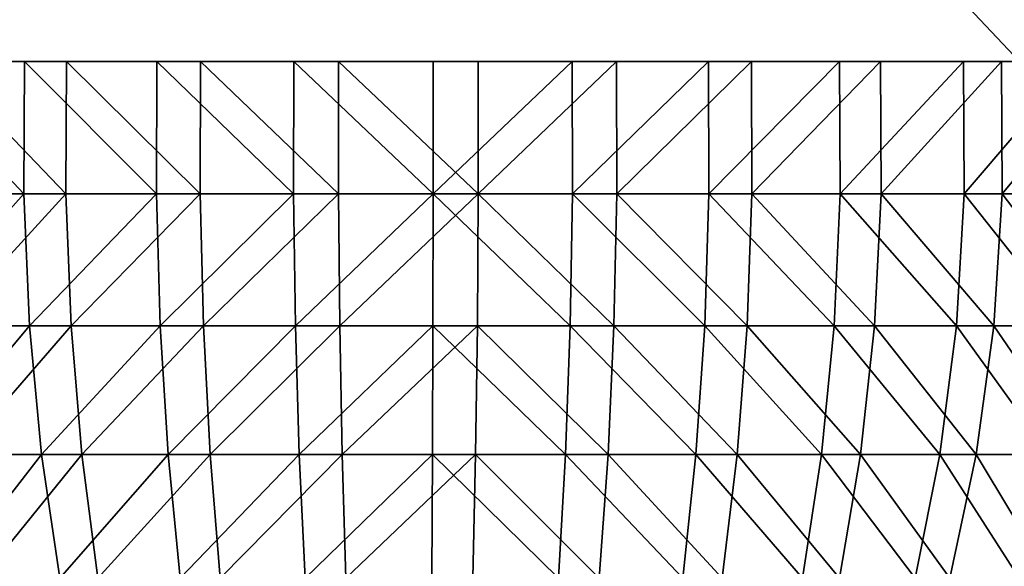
# Model space of a CAD drawing. Header units: millimetres. Extents: x -45 to 45, y -155 to 0.
# Tile 233 of 256: x -27.06 to -23.3, y -40.63 to -38.54. Entities that reach past the tile are written whole.
import ezdxf

# ---------------------------------------------------------------- set-up
doc = ezdxf.new("R2010")
doc.units = ezdxf.units.MM
doc.header["$LTSCALE"] = 25.4
doc.layers.get('0').update_dxf_attribs({"true_color": 0xff5454})

# ---------------------------------------------------------------- blocks, each defined once
blk = doc.blocks.new('MEKONG-4418.STL#1')
at = {"color": 250, "true_color": 0x262626}
mesh = blk.add_polyface(dxfattribs=at)
corners = [(24.1828, -28.7, -41.7027), (-16.7455, -33.7, -41), (-24.6737, -28.7, -41.7027), (16.2545, -33.7, -41), (-12.1076, -66.7, -36.3622), (11.6167, -66.7, -36.3622)]
mesh.append_faces([[corners[k] for k in face] for face in [(0, 1, 2), (4, 3, 5)]], dxfattribs={"vtx0": -1, "color": 250})
mesh.append_faces([[corners[k] for k in face] for face in [(1, 3, 4)]], dxfattribs={"vtx0": -1, "vtx1": -1, "color": 250})
mesh.append_faces([[corners[k] for k in face] for face in [(1, 0, 3)]], dxfattribs={"vtx0": -1, "vtx2": -1, "color": 250})
mesh = blk.add_polyface(dxfattribs=at)
corners = [(-16.7455, -33.7, 41), (24.1828, -28.7, 41.7027), (-24.6737, -28.7, 41.7027), (16.2545, -33.7, 41), (-12.1076, -66.7, 36.3622), (11.6167, -66.7, 36.3622)]
mesh.append_faces([[corners[k] for k in face] for face in [(0, 1, 2), (3, 4, 5)]], dxfattribs={"vtx0": -1, "color": 250})
mesh.append_faces([[corners[k] for k in face] for face in [(1, 0, 3)]], dxfattribs={"vtx0": -1, "vtx1": -1, "color": 250})
mesh.append_faces([[corners[k] for k in face] for face in [(3, 0, 4)]], dxfattribs={"vtx0": -1, "vtx2": -1, "color": 250})
mesh = blk.add_polyface(dxfattribs=at)
corners = [(-23.2455, -38.7, 4.1365), (-27.9711, -33.7, 4.0483), (-27.9711, -38.7, 4.0483), (-23.2455, -33.7, 4.1365)]
mesh.append_faces([[corners[k] for k in face] for face in [(0, 1, 2), (1, 0, 3)]], dxfattribs={"vtx0": -1, "color": 250})
mesh = blk.add_polyface(dxfattribs=at)
corners = [(-23.0928, -33.7, -4.0483), (-27.8184, -38.7, -4.1365), (-27.8184, -33.7, -4.1365), (-23.0928, -38.7, -4.0483)]
mesh.append_faces([[corners[k] for k in face] for face in [(0, 1, 2), (1, 0, 3)]], dxfattribs={"vtx0": -1, "color": 250})
mesh = blk.add_polyface(dxfattribs=at)
corners = [(-23.0928, -38.7, -4.0483), (-24.7841, -38.7, -3.9165), (-25.3128, -38.7, -3.9812), (-24.2688, -38.7, -3.7819), (-23.776, -38.7, -3.5797), (-23.3145, -38.7, -3.3138), (-22.8926, -38.7, -2.9886), (-22.5178, -38.7, -2.6102), (-22.1968, -38.7, -2.1851), (-20.8064, -38.7, 0.0882), (-21.9353, -38.7, -1.7211), (-21.738, -38.7, -1.2264), (-21.6084, -38.7, -0.7097), (-21.5488, -38.7, -0.1804), (-21.5456, -38.7, 0.086), (-21.5603, -38.7, 0.3521), (-21.6427, -38.7, 0.8783), (-21.7944, -38.7, 1.3888), (-22.0129, -38.7, 1.8746), (-23.2455, -38.7, 4.1365), (-22.2941, -38.7, 2.3269), (-22.6332, -38.7, 2.7377), (-23.024, -38.7, 3.0997), (-23.4595, -38.7, 3.4063), (-23.932, -38.7, 3.6521), (-24.433, -38.7, 3.8328), (-24.9537, -38.7, 3.9451), (-25.4847, -38.7, 3.987), (-27.9711, -38.7, 4.0483), (-27.8184, -38.7, -4.1365), (-28.9179, -38.7, -2.1055), (-30.2575, -38.7, -0.0882), (-28.6071, -38.7, -2.538), (-28.2414, -38.7, -2.9252), (-27.8273, -38.7, -3.2603), (-27.3723, -38.7, -3.5371), (-26.8844, -38.7, -3.7509), (-26.3724, -38.7, -3.8976), (-25.8454, -38.7, -3.9749), (-29.1684, -38.7, -1.6354), (-29.3539, -38.7, -1.1361), (-29.4712, -38.7, -0.6166), (-29.5183, -38.7, -0.086), (-29.4941, -38.7, 0.4461), (-29.3993, -38.7, 0.9702), (-29.2355, -38.7, 1.477), (-29.0056, -38.7, 1.9575), (-28.7137, -38.7, 2.403), (-28.365, -38.7, 2.8057), (-27.9658, -38.7, 3.1582), (-27.5231, -38.7, 3.4545), (-27.0449, -38.7, 3.689), (-26.5397, -38.7, 3.8578), (-26.0165, -38.7, 3.9577)]
mesh.append_faces([[corners[k] for k in face] for face in [(1, 0, 3), (3, 0, 4), (4, 0, 5), (5, 0, 6), (6, 0, 7), (7, 0, 8), (8, 9, 10), (10, 9, 11), (11, 9, 12), (12, 9, 13), (13, 9, 14), (14, 9, 15), (15, 9, 16), (16, 9, 17), (17, 9, 18), (18, 19, 20), (20, 19, 21), (21, 19, 22), (22, 19, 23), (23, 19, 24), (24, 19, 25), (25, 19, 26), (26, 19, 27), (29, 30, 31), (30, 29, 32), (32, 29, 33), (33, 29, 34), (34, 29, 35), (35, 29, 36), (36, 29, 37), (37, 29, 38), (38, 0, 2), (31, 46, 28)]], dxfattribs={"vtx0": -1, "vtx1": -1, "color": 250})
mesh.append_faces([[corners[k] for k in face] for face in [(0, 1, 2), (8, 0, 9), (18, 9, 19), (27, 19, 28), (38, 29, 0), (31, 30, 39), (31, 39, 40), (31, 40, 41), (31, 41, 42), (31, 42, 43), (31, 43, 44), (31, 44, 45), (31, 45, 46), (28, 46, 47), (28, 47, 48), (28, 48, 49), (28, 49, 50), (28, 50, 51), (28, 51, 52), (28, 52, 53), (28, 53, 27)]], dxfattribs={"vtx0": -1, "vtx2": -1, "color": 250})
mesh = blk.add_polyface(dxfattribs=at)
corners = [(-27.0472, -39.206, 3.6947), (-27.5231, -38.7, 3.4545), (-27.5262, -39.206, 3.4598), (-27.0449, -38.7, 3.689)]
mesh.append_faces([[corners[k] for k in face] for face in [(0, 1, 2), (1, 0, 3)]], dxfattribs={"vtx0": -1, "color": 250})
mesh = blk.add_polyface(dxfattribs=at)
corners = [(-27.3723, -38.7, -3.5371), (-26.8865, -39.206, -3.7566), (-27.3751, -39.206, -3.5426), (-26.8844, -38.7, -3.7509)]
mesh.append_faces([[corners[k] for k in face] for face in [(0, 1, 2), (1, 0, 3)]], dxfattribs={"vtx0": -1, "color": 250})
mesh = blk.add_polyface(dxfattribs=at)
corners = [(-26.5413, -39.206, 3.8637), (-27.0449, -38.7, 3.689), (-27.0472, -39.206, 3.6947), (-26.5397, -38.7, 3.8578)]
mesh.append_faces([[corners[k] for k in face] for face in [(0, 1, 2), (1, 0, 3)]], dxfattribs={"vtx0": -1, "color": 250})
mesh = blk.add_polyface(dxfattribs=at)
corners = [(-26.8844, -38.7, -3.7509), (-26.3737, -39.206, -3.9036), (-26.8865, -39.206, -3.7566), (-26.3724, -38.7, -3.8976)]
mesh.append_faces([[corners[k] for k in face] for face in [(0, 1, 2), (1, 0, 3)]], dxfattribs={"vtx0": -1, "color": 250})
mesh = blk.add_polyface(dxfattribs=at)
corners = [(-26.0173, -39.206, 3.9638), (-26.5397, -38.7, 3.8578), (-26.5413, -39.206, 3.8637), (-26.0165, -38.7, 3.9577)]
mesh.append_faces([[corners[k] for k in face] for face in [(0, 1, 2), (1, 0, 3)]], dxfattribs={"vtx0": -1, "color": 250})
mesh = blk.add_polyface(dxfattribs=at)
corners = [(-26.3724, -38.7, -3.8976), (-25.8459, -39.206, -3.981), (-26.3737, -39.206, -3.9036), (-25.8454, -38.7, -3.9749)]
mesh.append_faces([[corners[k] for k in face] for face in [(0, 1, 2), (1, 0, 3)]], dxfattribs={"vtx0": -1, "color": 250})
mesh = blk.add_polyface(dxfattribs=at)
corners = [(-25.4846, -39.206, 3.9931), (-26.0165, -38.7, 3.9577), (-26.0173, -39.206, 3.9638), (-25.4847, -38.7, 3.987)]
mesh.append_faces([[corners[k] for k in face] for face in [(0, 1, 2), (1, 0, 3)]], dxfattribs={"vtx0": -1, "color": 250})
mesh = blk.add_polyface(dxfattribs=at)
corners = [(-25.8454, -38.7, -3.9749), (-25.3125, -39.206, -3.9873), (-25.8459, -39.206, -3.981), (-25.3128, -38.7, -3.9812)]
mesh.append_faces([[corners[k] for k in face] for face in [(0, 1, 2), (1, 0, 3)]], dxfattribs={"vtx0": -1, "color": 250})
mesh = blk.add_polyface(dxfattribs=at)
corners = [(-25.4846, -39.206, 3.9931), (-24.9537, -38.7, 3.9451), (-25.4847, -38.7, 3.987), (-24.9528, -39.206, 3.9512)]
mesh.append_faces([[corners[k] for k in face] for face in [(0, 1, 2), (1, 0, 3)]], dxfattribs={"vtx0": -1, "color": 250})
mesh = blk.add_polyface(dxfattribs=at)
corners = [(-24.7841, -38.7, -3.9165), (-25.3125, -39.206, -3.9873), (-25.3128, -38.7, -3.9812), (-24.783, -39.206, -3.9225)]
mesh.append_faces([[corners[k] for k in face] for face in [(0, 1, 2), (1, 0, 3)]], dxfattribs={"vtx0": -1, "color": 250})
mesh = blk.add_polyface(dxfattribs=at)
corners = [(-24.9528, -39.206, 3.9512), (-24.433, -38.7, 3.8328), (-24.9537, -38.7, 3.9451), (-24.4313, -39.206, 3.8387)]
mesh.append_faces([[corners[k] for k in face] for face in [(0, 1, 2), (1, 0, 3)]], dxfattribs={"vtx0": -1, "color": 250})
mesh = blk.add_polyface(dxfattribs=at)
corners = [(-24.2688, -38.7, -3.7819), (-24.783, -39.206, -3.9225), (-24.7841, -38.7, -3.9165), (-24.2668, -39.206, -3.7877)]
mesh.append_faces([[corners[k] for k in face] for face in [(0, 1, 2), (1, 0, 3)]], dxfattribs={"vtx0": -1, "color": 250})
mesh = blk.add_polyface(dxfattribs=at)
corners = [(-24.4313, -39.206, 3.8387), (-23.932, -38.7, 3.6521), (-24.433, -38.7, 3.8328), (-23.9295, -39.206, 3.6578)]
mesh.append_faces([[corners[k] for k in face] for face in [(0, 1, 2), (1, 0, 3)]], dxfattribs={"vtx0": -1, "color": 250})
mesh = blk.add_polyface(dxfattribs=at)
corners = [(-23.776, -38.7, -3.5797), (-24.2668, -39.206, -3.7877), (-24.2688, -38.7, -3.7819), (-23.7733, -39.206, -3.5853)]
mesh.append_faces([[corners[k] for k in face] for face in [(0, 1, 2), (1, 0, 3)]], dxfattribs={"vtx0": -1, "color": 250})
mesh = blk.add_polyface(dxfattribs=at)
corners = [(-23.9295, -39.206, 3.6578), (-23.4595, -38.7, 3.4063), (-23.932, -38.7, 3.6521), (-23.4563, -39.206, 3.4115)]
mesh.append_faces([[corners[k] for k in face] for face in [(0, 1, 2), (1, 0, 3)]], dxfattribs={"vtx0": -1, "color": 250})
mesh = blk.add_polyface(dxfattribs=at)
corners = [(-23.3145, -38.7, -3.3138), (-23.7733, -39.206, -3.5853), (-23.776, -38.7, -3.5797), (-23.3111, -39.206, -3.3189)]
mesh.append_faces([[corners[k] for k in face] for face in [(0, 1, 2), (1, 0, 3)]], dxfattribs={"vtx0": -1, "color": 250})
mesh = blk.add_polyface(dxfattribs=at)
corners = [(-23.4563, -39.206, 3.4115), (-23.024, -38.7, 3.0997), (-23.4595, -38.7, 3.4063), (-23.0201, -39.206, 3.1044)]
mesh.append_faces([[corners[k] for k in face] for face in [(0, 1, 2), (1, 0, 3)]], dxfattribs={"vtx0": -1, "color": 250})
mesh = blk.add_polyface(dxfattribs=at)
corners = [(-22.8926, -38.7, -2.9886), (-23.3111, -39.206, -3.3189), (-23.3145, -38.7, -3.3138), (-22.8885, -39.206, -2.9932)]
mesh.append_faces([[corners[k] for k in face] for face in [(0, 1, 2), (1, 0, 3)]], dxfattribs={"vtx0": -1, "color": 250})
mesh = blk.add_polyface(dxfattribs=at)
corners = [(-27.4973, -39.7087, 3.4097), (-27.0472, -39.206, 3.6947), (-27.5262, -39.206, 3.4598), (-27.0253, -39.7087, 3.6412)]
mesh.append_faces([[corners[k] for k in face] for face in [(0, 1, 2), (1, 0, 3)]], dxfattribs={"vtx0": -1, "color": 250})
mesh = blk.add_polyface(dxfattribs=at)
corners = [(-26.8865, -39.206, -3.7566), (-27.3484, -39.7087, -3.4913), (-27.3751, -39.206, -3.5426), (-26.8669, -39.7087, -3.7022)]
mesh.append_faces([[corners[k] for k in face] for face in [(0, 1, 2), (1, 0, 3)]], dxfattribs={"vtx0": -1, "color": 250})
mesh = blk.add_polyface(dxfattribs=at)
corners = [(-27.0253, -39.7087, 3.6412), (-26.5413, -39.206, 3.8637), (-27.0472, -39.206, 3.6947), (-26.5266, -39.7087, 3.8078)]
mesh.append_faces([[corners[k] for k in face] for face in [(0, 1, 2), (1, 0, 3)]], dxfattribs={"vtx0": -1, "color": 250})
mesh = blk.add_polyface(dxfattribs=at)
corners = [(-26.3737, -39.206, -3.9036), (-26.8669, -39.7087, -3.7022), (-26.8865, -39.206, -3.7566), (-26.3615, -39.7087, -3.8471)]
mesh.append_faces([[corners[k] for k in face] for face in [(0, 1, 2), (1, 0, 3)]], dxfattribs={"vtx0": -1, "color": 250})
mesh = blk.add_polyface(dxfattribs=at)
corners = [(-26.5266, -39.7087, 3.8078), (-26.0173, -39.206, 3.9638), (-26.5413, -39.206, 3.8637), (-26.0102, -39.7087, 3.9064)]
mesh.append_faces([[corners[k] for k in face] for face in [(0, 1, 2), (1, 0, 3)]], dxfattribs={"vtx0": -1, "color": 250})
mesh = blk.add_polyface(dxfattribs=at)
corners = [(-25.8459, -39.206, -3.981), (-26.3615, -39.7087, -3.8471), (-26.3737, -39.206, -3.9036), (-25.8413, -39.7087, -3.9234)]
mesh.append_faces([[corners[k] for k in face] for face in [(0, 1, 2), (1, 0, 3)]], dxfattribs={"vtx0": -1, "color": 250})
mesh = blk.add_polyface(dxfattribs=at)
corners = [(-26.0102, -39.7087, 3.9064), (-25.4846, -39.206, 3.9931), (-26.0173, -39.206, 3.9638), (-25.4853, -39.7087, 3.9353)]
mesh.append_faces([[corners[k] for k in face] for face in [(0, 1, 2), (1, 0, 3)]], dxfattribs={"vtx0": -1, "color": 250})
mesh = blk.add_polyface(dxfattribs=at)
corners = [(-25.3125, -39.206, -3.9873), (-25.8413, -39.7087, -3.9234), (-25.8459, -39.206, -3.981), (-25.3156, -39.7087, -3.9296)]
mesh.append_faces([[corners[k] for k in face] for face in [(0, 1, 2), (1, 0, 3)]], dxfattribs={"vtx0": -1, "color": 250})
mesh = blk.add_polyface(dxfattribs=at)
corners = [(-24.9612, -39.7087, 3.8939), (-25.4846, -39.206, 3.9931), (-25.4853, -39.7087, 3.9353), (-24.9528, -39.206, 3.9512)]
mesh.append_faces([[corners[k] for k in face] for face in [(0, 1, 2), (1, 0, 3)]], dxfattribs={"vtx0": -1, "color": 250})
mesh = blk.add_polyface(dxfattribs=at)
corners = [(-25.3125, -39.206, -3.9873), (-24.7938, -39.7087, -3.8657), (-25.3156, -39.7087, -3.9296), (-24.783, -39.206, -3.9225)]
mesh.append_faces([[corners[k] for k in face] for face in [(0, 1, 2), (1, 0, 3)]], dxfattribs={"vtx0": -1, "color": 250})
mesh = blk.add_polyface(dxfattribs=at)
corners = [(-24.4473, -39.7087, 3.7831), (-24.9528, -39.206, 3.9512), (-24.9612, -39.7087, 3.8939), (-24.4313, -39.206, 3.8387)]
mesh.append_faces([[corners[k] for k in face] for face in [(0, 1, 2), (1, 0, 3)]], dxfattribs={"vtx0": -1, "color": 250})
mesh = blk.add_polyface(dxfattribs=at)
corners = [(-24.783, -39.206, -3.9225), (-24.2851, -39.7087, -3.7328), (-24.7938, -39.7087, -3.8657), (-24.2668, -39.206, -3.7877)]
mesh.append_faces([[corners[k] for k in face] for face in [(0, 1, 2), (1, 0, 3)]], dxfattribs={"vtx0": -1, "color": 250})
mesh = blk.add_polyface(dxfattribs=at)
corners = [(-23.9527, -39.7087, 3.6048), (-24.4313, -39.206, 3.8387), (-24.4473, -39.7087, 3.7831), (-23.9295, -39.206, 3.6578)]
mesh.append_faces([[corners[k] for k in face] for face in [(0, 1, 2), (1, 0, 3)]], dxfattribs={"vtx0": -1, "color": 250})
mesh = blk.add_polyface(dxfattribs=at)
corners = [(-24.2668, -39.206, -3.7877), (-23.7987, -39.7087, -3.5333), (-24.2851, -39.7087, -3.7328), (-23.7733, -39.206, -3.5853)]
mesh.append_faces([[corners[k] for k in face] for face in [(0, 1, 2), (1, 0, 3)]], dxfattribs={"vtx0": -1, "color": 250})
mesh = blk.add_polyface(dxfattribs=at)
corners = [(-23.4863, -39.7087, 3.3622), (-23.9295, -39.206, 3.6578), (-23.9527, -39.7087, 3.6048), (-23.4563, -39.206, 3.4115)]
mesh.append_faces([[corners[k] for k in face] for face in [(0, 1, 2), (1, 0, 3)]], dxfattribs={"vtx0": -1, "color": 250})
mesh = blk.add_polyface(dxfattribs=at)
corners = [(-23.7733, -39.206, -3.5853), (-23.3432, -39.7087, -3.2708), (-23.7987, -39.7087, -3.5333), (-23.3111, -39.206, -3.3189)]
mesh.append_faces([[corners[k] for k in face] for face in [(0, 1, 2), (1, 0, 3)]], dxfattribs={"vtx0": -1, "color": 250})
mesh = blk.add_polyface(dxfattribs=at)
corners = [(-23.0565, -39.7087, 3.0595), (-23.4563, -39.206, 3.4115), (-23.4863, -39.7087, 3.3622), (-23.0201, -39.206, 3.1044)]
mesh.append_faces([[corners[k] for k in face] for face in [(0, 1, 2), (1, 0, 3)]], dxfattribs={"vtx0": -1, "color": 250})
mesh = blk.add_polyface(dxfattribs=at)
corners = [(-23.3111, -39.206, -3.3189), (-22.9268, -39.7087, -2.9499), (-23.3432, -39.7087, -3.2708), (-22.8885, -39.206, -2.9932)]
mesh.append_faces([[corners[k] for k in face] for face in [(0, 1, 2), (1, 0, 3)]], dxfattribs={"vtx0": -1, "color": 250})
mesh = blk.add_polyface(dxfattribs=at)
corners = [(-27.437, -40.2001, 3.305), (-27.0253, -39.7087, 3.6412), (-27.4973, -39.7087, 3.4097), (-26.9794, -40.2001, 3.5294)]
mesh.append_faces([[corners[k] for k in face] for face in [(0, 1, 2), (1, 0, 3)]], dxfattribs={"vtx0": -1, "color": 250})
mesh = blk.add_polyface(dxfattribs=at)
corners = [(-26.8669, -39.7087, -3.7022), (-27.2927, -40.2001, -3.3841), (-27.3484, -39.7087, -3.4913), (-26.8259, -40.2001, -3.5886)]
mesh.append_faces([[corners[k] for k in face] for face in [(0, 1, 2), (1, 0, 3)]], dxfattribs={"vtx0": -1, "color": 250})
mesh = blk.add_polyface(dxfattribs=at)
corners = [(-26.9794, -40.2001, 3.5294), (-26.5266, -39.7087, 3.8078), (-27.0253, -39.7087, 3.6412), (-26.4961, -40.2001, 3.6909)]
mesh.append_faces([[corners[k] for k in face] for face in [(0, 1, 2), (1, 0, 3)]], dxfattribs={"vtx0": -1, "color": 250})
mesh = blk.add_polyface(dxfattribs=at)
corners = [(-26.3615, -39.7087, -3.8471), (-26.8259, -40.2001, -3.5886), (-26.8669, -39.7087, -3.7022), (-26.336, -40.2001, -3.729)]
mesh.append_faces([[corners[k] for k in face] for face in [(0, 1, 2), (1, 0, 3)]], dxfattribs={"vtx0": -1, "color": 250})
mesh = blk.add_polyface(dxfattribs=at)
corners = [(-26.4961, -40.2001, 3.6909), (-26.0102, -39.7087, 3.9064), (-26.5266, -39.7087, 3.8078), (-25.9956, -40.2001, 3.7864)]
mesh.append_faces([[corners[k] for k in face] for face in [(0, 1, 2), (1, 0, 3)]], dxfattribs={"vtx0": -1, "color": 250})
mesh = blk.add_polyface(dxfattribs=at)
corners = [(-25.8413, -39.7087, -3.9234), (-26.336, -40.2001, -3.729), (-26.3615, -39.7087, -3.8471), (-25.8318, -40.2001, -3.8029)]
mesh.append_faces([[corners[k] for k in face] for face in [(0, 1, 2), (1, 0, 3)]], dxfattribs={"vtx0": -1, "color": 250})
mesh = blk.add_polyface(dxfattribs=at)
corners = [(-25.9956, -40.2001, 3.7864), (-25.4853, -39.7087, 3.9353), (-26.0102, -39.7087, 3.9064), (-25.4867, -40.2001, 3.8144)]
mesh.append_faces([[corners[k] for k in face] for face in [(0, 1, 2), (1, 0, 3)]], dxfattribs={"vtx0": -1, "color": 250})
mesh = blk.add_polyface(dxfattribs=at)
corners = [(-25.3156, -39.7087, -3.9296), (-25.8318, -40.2001, -3.8029), (-25.8413, -39.7087, -3.9234), (-25.3223, -40.2001, -3.8089)]
mesh.append_faces([[corners[k] for k in face] for face in [(0, 1, 2), (1, 0, 3)]], dxfattribs={"vtx0": -1, "color": 250})
mesh = blk.add_polyface(dxfattribs=at)
corners = [(-24.9787, -40.2001, 3.7744), (-25.4853, -39.7087, 3.9353), (-25.4867, -40.2001, 3.8144), (-24.9612, -39.7087, 3.8939)]
mesh.append_faces([[corners[k] for k in face] for face in [(0, 1, 2), (1, 0, 3)]], dxfattribs={"vtx0": -1, "color": 250})
mesh = blk.add_polyface(dxfattribs=at)
corners = [(-25.3156, -39.7087, -3.9296), (-24.8165, -40.2001, -3.747), (-25.3223, -40.2001, -3.8089), (-24.7938, -39.7087, -3.8657)]
mesh.append_faces([[corners[k] for k in face] for face in [(0, 1, 2), (1, 0, 3)]], dxfattribs={"vtx0": -1, "color": 250})
mesh = blk.add_polyface(dxfattribs=at)
corners = [(-24.4806, -40.2001, 3.667), (-24.9612, -39.7087, 3.8939), (-24.9787, -40.2001, 3.7744), (-24.4473, -39.7087, 3.7831)]
mesh.append_faces([[corners[k] for k in face] for face in [(0, 1, 2), (1, 0, 3)]], dxfattribs={"vtx0": -1, "color": 250})
mesh = blk.add_polyface(dxfattribs=at)
corners = [(-24.7938, -39.7087, -3.8657), (-24.3234, -40.2001, -3.6182), (-24.8165, -40.2001, -3.747), (-24.2851, -39.7087, -3.7328)]
mesh.append_faces([[corners[k] for k in face] for face in [(0, 1, 2), (1, 0, 3)]], dxfattribs={"vtx0": -1, "color": 250})
mesh = blk.add_polyface(dxfattribs=at)
corners = [(-24.0012, -40.2001, 3.4941), (-24.4473, -39.7087, 3.7831), (-24.4806, -40.2001, 3.667), (-23.9527, -39.7087, 3.6048)]
mesh.append_faces([[corners[k] for k in face] for face in [(0, 1, 2), (1, 0, 3)]], dxfattribs={"vtx0": -1, "color": 250})
mesh = blk.add_polyface(dxfattribs=at)
corners = [(-24.2851, -39.7087, -3.7328), (-23.8519, -40.2001, -3.4249), (-24.3234, -40.2001, -3.6182), (-23.7987, -39.7087, -3.5333)]
mesh.append_faces([[corners[k] for k in face] for face in [(0, 1, 2), (1, 0, 3)]], dxfattribs={"vtx0": -1, "color": 250})
mesh = blk.add_polyface(dxfattribs=at)
corners = [(-23.5491, -40.2001, 3.2589), (-23.9527, -39.7087, 3.6048), (-24.0012, -40.2001, 3.4941), (-23.4863, -39.7087, 3.3622)]
mesh.append_faces([[corners[k] for k in face] for face in [(0, 1, 2), (1, 0, 3)]], dxfattribs={"vtx0": -1, "color": 250})
mesh = blk.add_polyface(dxfattribs=at)
corners = [(-23.7987, -39.7087, -3.5333), (-23.4104, -40.2001, -3.1704), (-23.8519, -40.2001, -3.4249), (-23.3432, -39.7087, -3.2708)]
mesh.append_faces([[corners[k] for k in face] for face in [(0, 1, 2), (1, 0, 3)]], dxfattribs={"vtx0": -1, "color": 250})
mesh = blk.add_polyface(dxfattribs=at)
corners = [(-23.1325, -40.2001, 2.9656), (-23.4863, -39.7087, 3.3622), (-23.5491, -40.2001, 3.2589), (-23.0565, -39.7087, 3.0595)]
mesh.append_faces([[corners[k] for k in face] for face in [(0, 1, 2), (1, 0, 3)]], dxfattribs={"vtx0": -1, "color": 250})
mesh = blk.add_polyface(dxfattribs=at)
corners = [(-23.3432, -39.7087, -3.2708), (-23.0068, -40.2001, -2.8593), (-23.4104, -40.2001, -3.1704), (-22.9268, -39.7087, -2.9499)]
mesh.append_faces([[corners[k] for k in face] for face in [(0, 1, 2), (1, 0, 3)]], dxfattribs={"vtx0": -1, "color": 250})
mesh = blk.add_polyface(dxfattribs=at)
corners = [(-27.3461, -40.6723, 3.1474), (-26.9794, -40.2001, 3.5294), (-27.437, -40.2001, 3.305), (-26.9104, -40.6723, 3.3611)]
mesh.append_faces([[corners[k] for k in face] for face in [(0, 1, 2), (1, 0, 3)]], dxfattribs={"vtx0": -1, "color": 250})
mesh = blk.add_polyface(dxfattribs=at)
corners = [(-26.8259, -40.2001, -3.5886), (-27.2087, -40.6723, -3.2227), (-27.2927, -40.2001, -3.3841), (-26.7642, -40.6723, -3.4174)]
mesh.append_faces([[corners[k] for k in face] for face in [(0, 1, 2), (1, 0, 3)]], dxfattribs={"vtx0": -1, "color": 250})
mesh = blk.add_polyface(dxfattribs=at)
corners = [(-26.9104, -40.6723, 3.3611), (-26.4961, -40.2001, 3.6909), (-26.9794, -40.2001, 3.5294), (-26.4501, -40.6723, 3.5148)]
mesh.append_faces([[corners[k] for k in face] for face in [(0, 1, 2), (1, 0, 3)]], dxfattribs={"vtx0": -1, "color": 250})
mesh = blk.add_polyface(dxfattribs=at)
corners = [(-26.336, -40.2001, -3.729), (-26.7642, -40.6723, -3.4174), (-26.8259, -40.2001, -3.5886), (-26.2977, -40.6723, -3.5512)]
mesh.append_faces([[corners[k] for k in face] for face in [(0, 1, 2), (1, 0, 3)]], dxfattribs={"vtx0": -1, "color": 250})
mesh = blk.add_polyface(dxfattribs=at)
corners = [(-26.4501, -40.6723, 3.5148), (-25.9956, -40.2001, 3.7864), (-26.4961, -40.2001, 3.6909), (-25.9734, -40.6723, 3.6058)]
mesh.append_faces([[corners[k] for k in face] for face in [(0, 1, 2), (1, 0, 3)]], dxfattribs={"vtx0": -1, "color": 250})
mesh = blk.add_polyface(dxfattribs=at)
corners = [(-25.8318, -40.2001, -3.8029), (-26.2977, -40.6723, -3.5512), (-26.336, -40.2001, -3.729), (-25.8175, -40.6723, -3.6215)]
mesh.append_faces([[corners[k] for k in face] for face in [(0, 1, 2), (1, 0, 3)]], dxfattribs={"vtx0": -1, "color": 250})
mesh = blk.add_polyface(dxfattribs=at)
corners = [(-25.9734, -40.6723, 3.6058), (-25.4867, -40.2001, 3.8144), (-25.9956, -40.2001, 3.7864), (-25.4889, -40.6723, 3.6325)]
mesh.append_faces([[corners[k] for k in face] for face in [(0, 1, 2), (1, 0, 3)]], dxfattribs={"vtx0": -1, "color": 250})
mesh = blk.add_polyface(dxfattribs=at)
corners = [(-25.3223, -40.2001, -3.8089), (-25.8175, -40.6723, -3.6215), (-25.8318, -40.2001, -3.8029), (-25.3323, -40.6723, -3.6273)]
mesh.append_faces([[corners[k] for k in face] for face in [(0, 1, 2), (1, 0, 3)]], dxfattribs={"vtx0": -1, "color": 250})
mesh = blk.add_polyface(dxfattribs=at)
corners = [(-25.0051, -40.6723, 3.5944), (-25.4867, -40.2001, 3.8144), (-25.4889, -40.6723, 3.6325), (-24.9787, -40.2001, 3.7744)]
mesh.append_faces([[corners[k] for k in face] for face in [(0, 1, 2), (1, 0, 3)]], dxfattribs={"vtx0": -1, "color": 250})
mesh = blk.add_polyface(dxfattribs=at)
corners = [(-25.3223, -40.2001, -3.8089), (-24.8506, -40.6723, -3.5683), (-25.3323, -40.6723, -3.6273), (-24.8165, -40.2001, -3.747)]
mesh.append_faces([[corners[k] for k in face] for face in [(0, 1, 2), (1, 0, 3)]], dxfattribs={"vtx0": -1, "color": 250})
mesh = blk.add_polyface(dxfattribs=at)
corners = [(-24.5307, -40.6723, 3.4921), (-24.9787, -40.2001, 3.7744), (-25.0051, -40.6723, 3.5944), (-24.4806, -40.2001, 3.667)]
mesh.append_faces([[corners[k] for k in face] for face in [(0, 1, 2), (1, 0, 3)]], dxfattribs={"vtx0": -1, "color": 250})
mesh = blk.add_polyface(dxfattribs=at)
corners = [(-24.8165, -40.2001, -3.747), (-24.3811, -40.6723, -3.4457), (-24.8506, -40.6723, -3.5683), (-24.3234, -40.2001, -3.6182)]
mesh.append_faces([[corners[k] for k in face] for face in [(0, 1, 2), (1, 0, 3)]], dxfattribs={"vtx0": -1, "color": 250})
mesh = blk.add_polyface(dxfattribs=at)
corners = [(-24.0742, -40.6723, 3.3275), (-24.4806, -40.2001, 3.667), (-24.5307, -40.6723, 3.4921), (-24.0012, -40.2001, 3.4941)]
mesh.append_faces([[corners[k] for k in face] for face in [(0, 1, 2), (1, 0, 3)]], dxfattribs={"vtx0": -1, "color": 250})
mesh = blk.add_polyface(dxfattribs=at)
corners = [(-24.3234, -40.2001, -3.6182), (-23.9321, -40.6723, -3.2615), (-24.3811, -40.6723, -3.4457), (-23.8519, -40.2001, -3.4249)]
mesh.append_faces([[corners[k] for k in face] for face in [(0, 1, 2), (1, 0, 3)]], dxfattribs={"vtx0": -1, "color": 250})
mesh = blk.add_polyface(dxfattribs=at)
corners = [(-23.6437, -40.6723, 3.1035), (-24.0012, -40.2001, 3.4941), (-24.0742, -40.6723, 3.3275), (-23.5491, -40.2001, 3.2589)]
mesh.append_faces([[corners[k] for k in face] for face in [(0, 1, 2), (1, 0, 3)]], dxfattribs={"vtx0": -1, "color": 250})
mesh = blk.add_polyface(dxfattribs=at)
corners = [(-23.8519, -40.2001, -3.4249), (-23.5116, -40.6723, -3.0192), (-23.9321, -40.6723, -3.2615), (-23.4104, -40.2001, -3.1704)]
mesh.append_faces([[corners[k] for k in face] for face in [(0, 1, 2), (1, 0, 3)]], dxfattribs={"vtx0": -1, "color": 250})
mesh = blk.add_polyface(dxfattribs=at)
corners = [(-23.2469, -40.6723, 2.8241), (-23.5491, -40.2001, 3.2589), (-23.6437, -40.6723, 3.1035), (-23.1325, -40.2001, 2.9656)]
mesh.append_faces([[corners[k] for k in face] for face in [(0, 1, 2), (1, 0, 3)]], dxfattribs={"vtx0": -1, "color": 250})
mesh = blk.add_polyface(dxfattribs=at)
corners = [(-23.4104, -40.2001, -3.1704), (-23.1272, -40.6723, -2.7229), (-23.5116, -40.6723, -3.0192), (-23.0068, -40.2001, -2.8593)]
mesh.append_faces([[corners[k] for k in face] for face in [(0, 1, 2), (1, 0, 3)]], dxfattribs={"vtx0": -1, "color": 250})

msp = doc.modelspace()

# ---------------------------------------------------------------- block references
at = {"color": 0}
msp.add_blockref('MEKONG-4418.STL#1', (0, 0), dxfattribs=at)

doc.saveas('drawing.dxf')
